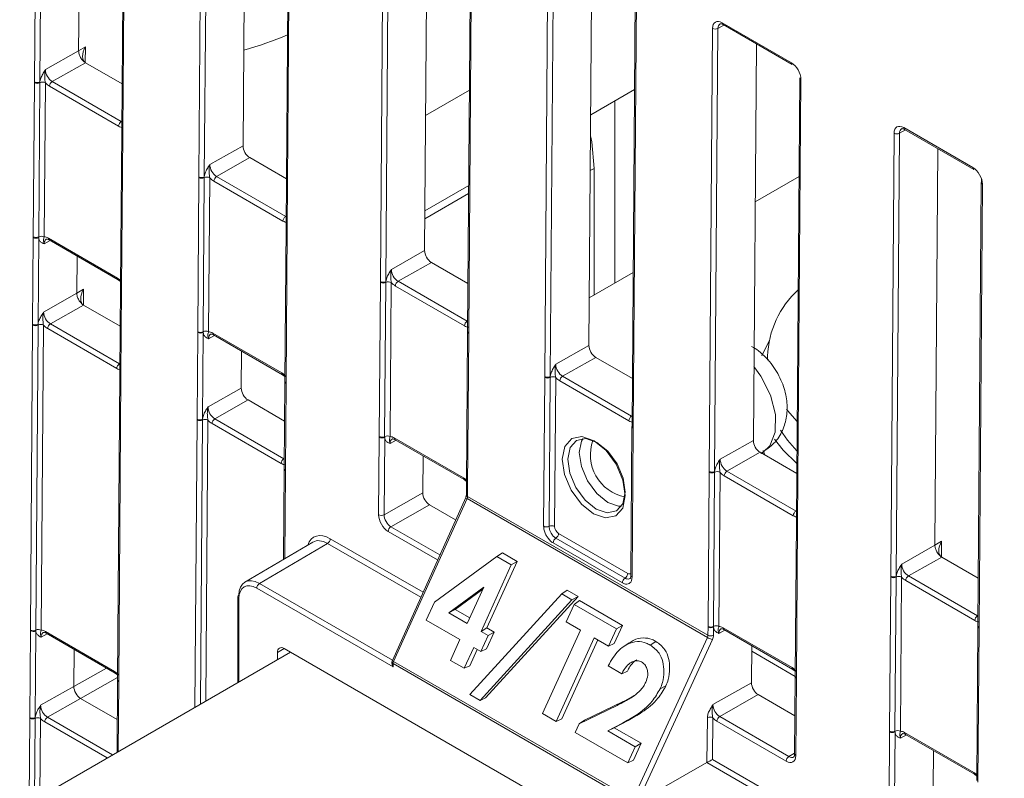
# Model space of a CAD drawing. Header units: millimetres. Extents: x 0 to 2100, y 0 to 1485.
# Tile 88 of 118: x 1351 to 1414, y 1077 to 1126. Entities that reach past the tile are written whole.
import ezdxf

# ---------------------------------------------------------------- set-up
doc = ezdxf.new("R2010")
doc.units = ezdxf.units.MM
doc.header["$LTSCALE"] = 5

msp = doc.modelspace()

# ---------------------------------------------------------------- linework, layer by layer
at = {"color": 7, "linetype": 'Continuous', "lineweight": 15}
for p, q in [((1351.67, 1121.807), (1351.885, 1150.388)), ((1352.237, 1150.386), (1352.022, 1121.804)), ((1354.52, 1123.812), (1354.712, 1149.391)), ((1357.512, 1147.2), (1357.297, 1118.618)), ((1357.585, 1147.098), (1357.37, 1118.516)), ((1362.277, 1115.684), (1362.492, 1144.265)), ((1362.844, 1144.263), (1362.629, 1115.681)), ((1365.319, 1143.268), (1365.126, 1117.689)), ((1368.119, 1141.077), (1367.904, 1112.495)), ((1368.192, 1140.975), (1367.977, 1112.393)), ((1373.988, 1108.923), (1374.204, 1137.504)), ((1374.556, 1137.502), (1374.34, 1108.92)), ((1377.03, 1136.507), (1376.838, 1110.928)), ((1379.83, 1134.316), (1379.615, 1105.734)), ((1379.903, 1134.214), (1379.688, 1105.632)), ((1384.595, 1102.8), (1384.81, 1131.381)), ((1385.162, 1131.379), (1384.947, 1102.797)), ((1387.637, 1130.384), (1387.444, 1104.805)), ((1390.437, 1128.193), (1390.222, 1099.611)), ((1390.51, 1128.091), (1390.295, 1099.509)), ((1395.202, 1096.677), (1395.417, 1125.258)), ((1395.769, 1125.256), (1395.554, 1096.674)), ((1396.041, 1125.619), (1400.503, 1123.042)), ((1396.093, 1125.502), (1400.555, 1122.926)), ((1352.378, 1122.597), (1354.52, 1123.812)), ((1354.52, 1123.812), (1354.954, 1124.067)), ((1398.243, 1124.261), (1398.051, 1098.682)), ((1354.958, 1123.045), (1352.816, 1121.83)), ((1354.958, 1123.045), (1357.32, 1121.681)), ((1401.043, 1122.07), (1400.828, 1093.488)), ((1401.117, 1121.968), (1400.902, 1093.386)), ((1351.595, 1111.817), (1351.67, 1121.758)), ((1351.67, 1121.758), (1351.67, 1121.807)), ((1352.021, 1121.754), (1351.946, 1111.814)), ((1352.022, 1121.804), (1352.021, 1121.754)), ((1352.372, 1121.751), (1352.297, 1111.811)), ((1357.096, 1118.953), (1352.64, 1121.525)), ((1352.816, 1121.83), (1357.273, 1119.257)), ((1379.732, 1121.282), (1376.903, 1119.649)), ((1390.385, 1121.307), (1387.556, 1119.674)), ((1389.109, 1108.836), (1389.109, 1120.571)), ((1407.752, 1118.858), (1412.215, 1116.282)), ((1407.804, 1118.742), (1412.267, 1116.165)), ((1357.297, 1118.569), (1357.222, 1108.629)), ((1357.37, 1118.467), (1357.295, 1108.527)), ((1357.297, 1118.618), (1357.297, 1118.569)), ((1357.37, 1118.516), (1357.37, 1118.467)), ((1406.913, 1089.916), (1407.128, 1118.497)), ((1407.48, 1118.495), (1407.265, 1089.913)), ((1362.985, 1116.474), (1365.126, 1117.689)), ((1409.762, 1091.921), (1409.955, 1117.5)), ((1365.564, 1116.922), (1363.423, 1115.707)), ((1365.564, 1116.922), (1367.927, 1115.558)), ((1387.783, 1108.07), (1387.783, 1116.232)), ((1362.202, 1105.694), (1362.277, 1115.635)), ((1362.277, 1115.635), (1362.277, 1115.684)), ((1362.628, 1115.631), (1362.553, 1105.691)), ((1362.629, 1115.681), (1362.628, 1115.631)), ((1362.979, 1115.628), (1362.904, 1105.688)), ((1363.423, 1115.707), (1367.88, 1113.134)), ((1398.167, 1114.065), (1400.996, 1115.698)), ((1367.703, 1112.83), (1363.246, 1115.402)), ((1379.686, 1115.131), (1376.857, 1113.498)), ((1412.755, 1115.309), (1412.54, 1086.727)), ((1412.828, 1115.207), (1412.613, 1086.625)), ((1379.682, 1114.617), (1376.853, 1112.984)), ((1367.903, 1112.446), (1367.829, 1102.506)), ((1367.977, 1112.344), (1367.902, 1102.404)), ((1367.904, 1112.495), (1367.903, 1112.446)), ((1367.977, 1112.393), (1367.977, 1112.344)), ((1351.553, 1106.174), (1351.595, 1111.768)), ((1351.595, 1111.768), (1351.595, 1111.817)), ((1351.947, 1111.766), (1351.905, 1106.171)), ((1351.946, 1111.814), (1351.947, 1111.766)), ((1352.566, 1111.727), (1357.022, 1109.154)), ((1352.618, 1111.611), (1357.074, 1109.038)), ((1354.402, 1108.179), (1354.42, 1110.57)), ((1374.696, 1109.714), (1376.838, 1110.928)), ((1377.276, 1110.161), (1375.134, 1108.946)), ((1377.276, 1110.161), (1379.638, 1108.797)), ((1387.468, 1107.888), (1390.296, 1109.521)), ((1357.074, 1109.038), (1357.224, 1108.922)), ((1357.222, 1108.58), (1357.18, 1102.985)), ((1357.222, 1108.629), (1357.222, 1108.58)), ((1357.295, 1108.527), (1357.295, 1108.478)), ((1373.913, 1098.934), (1373.988, 1108.874)), ((1373.988, 1108.874), (1373.988, 1108.923)), ((1374.339, 1108.87), (1374.264, 1098.93)), ((1374.34, 1108.92), (1374.339, 1108.87)), ((1374.69, 1108.867), (1374.615, 1098.927)), ((1379.414, 1106.069), (1374.958, 1108.641)), ((1375.134, 1108.946), (1379.591, 1106.373)), ((1352.261, 1106.964), (1354.402, 1108.179)), ((1354.402, 1108.179), (1354.836, 1108.434)), ((1357.295, 1108.478), (1357.253, 1102.883)), ((1354.84, 1107.411), (1352.699, 1106.197)), ((1354.84, 1107.411), (1357.203, 1106.048)), ((1351.404, 1086.447), (1351.552, 1106.124)), ((1351.552, 1106.124), (1351.553, 1106.174)), ((1351.903, 1106.121), (1351.755, 1086.444)), ((1351.905, 1106.171), (1351.903, 1106.121)), ((1352.254, 1106.118), (1352.106, 1086.441)), ((1352.699, 1106.197), (1357.155, 1103.624)), ((1356.979, 1103.32), (1352.522, 1105.892)), ((1362.159, 1100.051), (1362.201, 1105.645)), ((1362.201, 1105.645), (1362.202, 1105.694)), ((1362.553, 1105.643), (1362.511, 1100.048)), ((1362.553, 1105.691), (1362.553, 1105.643)), ((1363.173, 1105.604), (1367.629, 1103.031)), ((1363.224, 1105.488), (1367.681, 1102.915)), ((1379.615, 1105.685), (1379.54, 1095.745)), ((1379.688, 1105.583), (1379.613, 1095.643)), ((1379.615, 1105.734), (1379.615, 1105.685)), ((1379.688, 1105.632), (1379.688, 1105.583)), ((1385.303, 1103.59), (1387.444, 1104.805)), ((1398.597, 1104.138), (1399.061, 1105.1)), ((1365.027, 1104.447), (1365.009, 1102.056)), ((1398.964, 1104.122), (1398.964, 1103.853)), ((1387.882, 1104.038), (1385.741, 1102.823)), ((1387.882, 1104.038), (1390.245, 1102.674)), ((1357.179, 1102.936), (1357.031, 1083.259)), ((1357.252, 1102.834), (1357.104, 1083.157)), ((1357.179, 1102.985), (1357.179, 1102.936)), ((1357.253, 1102.883), (1357.252, 1102.834)), ((1367.681, 1102.915), (1367.831, 1102.799)), ((1384.595, 1102.751), (1384.595, 1102.8)), ((1384.947, 1102.797), (1384.946, 1102.747)), ((1385.741, 1102.823), (1390.198, 1100.25)), ((1367.828, 1102.457), (1367.786, 1096.862)), ((1367.829, 1102.506), (1367.828, 1102.457)), ((1367.901, 1102.355), (1367.859, 1096.76)), ((1367.902, 1102.404), (1367.901, 1102.355)), ((1384.522, 1093.142), (1384.595, 1102.751)), ((1384.946, 1102.747), (1384.873, 1093.139)), ((1385.297, 1102.744), (1385.224, 1093.136)), ((1390.021, 1099.946), (1385.564, 1102.518)), ((1362.867, 1100.841), (1365.009, 1102.056)), ((1365.447, 1101.288), (1363.305, 1100.074)), ((1365.447, 1101.288), (1367.809, 1099.925)), ((1362.159, 1100.001), (1362.159, 1100.051)), ((1362.511, 1100.048), (1362.51, 1099.998)), ((1367.585, 1097.196), (1363.129, 1099.769)), ((1363.305, 1100.074), (1367.762, 1097.501)), ((1390.221, 1099.562), (1390.149, 1089.954)), ((1390.295, 1099.46), (1390.222, 1089.852)), ((1390.295, 1099.509), (1390.295, 1099.46)), ((1373.875, 1093.884), (1373.913, 1098.884)), ((1373.913, 1098.884), (1373.913, 1098.934)), ((1374.265, 1098.882), (1374.227, 1093.881)), ((1374.264, 1098.93), (1374.265, 1098.882)), ((1374.884, 1098.843), (1379.34, 1096.27)), ((1374.936, 1098.727), (1379.392, 1096.154)), ((1395.91, 1097.467), (1398.051, 1098.682)), ((1398.489, 1097.915), (1396.348, 1096.7)), ((1398.489, 1097.915), (1400.851, 1096.551)), ((1398.546, 1097.834), (1398.67, 1097.922)), ((1398.775, 1097.804), (1398.677, 1098.025)), ((1376.738, 1097.686), (1376.72, 1095.295)), ((1367.786, 1096.813), (1367.742, 1091.012)), ((1367.786, 1096.862), (1367.786, 1096.813)), ((1367.859, 1096.76), (1367.859, 1096.711)), ((1395.126, 1086.687), (1395.201, 1096.628)), ((1395.201, 1096.628), (1395.202, 1096.677)), ((1395.552, 1096.624), (1395.477, 1086.684)), ((1395.554, 1096.674), (1395.552, 1096.624)), ((1395.903, 1096.621), (1395.828, 1086.681)), ((1396.348, 1096.7), (1400.804, 1094.127)), ((1379.392, 1096.154), (1379.542, 1096.038)), ((1400.627, 1093.823), (1396.171, 1096.395)), ((1374.227, 1093.881), (1376.72, 1095.295)), ((1379.54, 1095.696), (1379.536, 1095.169)), ((1379.54, 1095.745), (1379.54, 1095.696)), ((1379.613, 1095.594), (1379.609, 1095.067)), ((1379.613, 1095.643), (1379.613, 1095.594)), ((1377.158, 1094.527), (1374.665, 1093.113)), ((1379.493, 1094.998), (1374.759, 1084.488)), ((1379.577, 1094.931), (1374.843, 1084.421)), ((1377.158, 1094.527), (1378.843, 1093.555)), ((1395.089, 1085.976), (1379.577, 1094.931)), ((1379.609, 1095.067), (1395.122, 1086.112)), ((1400.828, 1093.439), (1400.753, 1083.499)), ((1400.901, 1093.337), (1400.826, 1083.397)), ((1400.828, 1093.488), (1400.828, 1093.439)), ((1400.902, 1093.386), (1400.901, 1093.337)), ((1385.487, 1092.675), (1389.95, 1090.099)), ((1369.633, 1092.123), (1365.245, 1089.545)), ((1370.577, 1092.034), (1366.187, 1089.455)), ((1389.598, 1089.492), (1385.136, 1092.068)), ((1385.311, 1092.372), (1389.774, 1089.795)), ((1409.762, 1091.921), (1410.197, 1092.177)), ((1381.498, 1091.193), (1381.856, 1091.433)), ((1381.856, 1091.433), (1382.819, 1090.877)), ((1407.621, 1090.707), (1409.762, 1091.921)), ((1377.47, 1088.249), (1381.498, 1091.193)), ((1382.819, 1090.877), (1380.866, 1086.587)), ((1381.498, 1091.193), (1382.433, 1090.654)), ((1382.433, 1090.654), (1382.819, 1090.877)), ((1410.201, 1091.154), (1408.059, 1089.939)), ((1410.201, 1091.154), (1412.563, 1089.79)), ((1382.433, 1090.654), (1380.48, 1086.363)), ((1406.838, 1079.927), (1406.913, 1089.867)), ((1406.913, 1089.867), (1406.913, 1089.916)), ((1407.264, 1089.863), (1407.189, 1079.923)), ((1407.265, 1089.913), (1407.264, 1089.863)), ((1407.615, 1089.86), (1407.54, 1079.92)), ((1412.339, 1087.062), (1407.882, 1089.634)), ((1408.059, 1089.939), (1412.516, 1087.366)), ((1374.81, 1084.069), (1366.011, 1089.149)), ((1380.661, 1089.22), (1378.397, 1087.565)), ((1380.603, 1089.093), (1378.803, 1087.777)), ((1379.593, 1086.875), (1380.661, 1089.22)), ((1385.688, 1088.774), (1386.044, 1089.015)), ((1386.044, 1089.015), (1386.744, 1088.611)), ((1364.788, 1088.588), (1364.787, 1083.058)), ((1376.945, 1087.096), (1377.47, 1088.249)), ((1379.764, 1082.282), (1385.688, 1088.774)), ((1386.347, 1088.394), (1380.423, 1081.901)), ((1386.744, 1088.611), (1380.776, 1082.071)), ((1385.688, 1088.774), (1386.347, 1088.394)), ((1386.347, 1088.394), (1386.744, 1088.611)), ((1386.483, 1088.103), (1386.832, 1088.348)), ((1386.832, 1088.348), (1389.602, 1086.749)), ((1378.397, 1087.565), (1378.803, 1087.777)), ((1378.397, 1087.565), (1379.593, 1086.875)), ((1378.803, 1087.777), (1379.754, 1087.228)), ((1385.974, 1086.983), (1386.483, 1088.103)), ((1386.483, 1088.103), (1389.217, 1086.525)), ((1379.122, 1085.84), (1376.945, 1087.096)), ((1386.897, 1086.45), (1385.974, 1086.983)), ((1351.362, 1080.803), (1351.404, 1086.398)), ((1351.404, 1086.398), (1351.404, 1086.447)), ((1351.756, 1086.395), (1351.714, 1080.801)), ((1351.755, 1086.444), (1351.756, 1086.395)), ((1352.375, 1086.357), (1356.832, 1083.784)), ((1380.48, 1086.363), (1380.866, 1086.587)), ((1380.48, 1086.363), (1380.941, 1086.097)), ((1381.327, 1086.32), (1380.829, 1085.227)), ((1380.866, 1086.587), (1381.327, 1086.32)), ((1380.941, 1086.097), (1381.327, 1086.32)), ((1384.446, 1081.067), (1386.897, 1086.45)), ((1389.217, 1086.525), (1388.707, 1085.406)), ((1389.602, 1086.749), (1389.066, 1085.571)), ((1389.217, 1086.525), (1389.602, 1086.749)), ((1395.122, 1086.112), (1395.126, 1086.638)), ((1395.126, 1086.638), (1395.126, 1086.687)), ((1395.478, 1086.636), (1395.474, 1086.109)), ((1395.477, 1086.684), (1395.478, 1086.636)), ((1396.097, 1086.597), (1400.554, 1084.024)), ((1396.149, 1086.481), (1400.605, 1083.908)), ((1412.539, 1086.678), (1412.465, 1076.738)), ((1412.613, 1086.576), (1412.538, 1076.636)), ((1412.54, 1086.727), (1412.539, 1086.678)), ((1412.613, 1086.625), (1412.613, 1086.576)), ((1352.427, 1086.24), (1356.883, 1083.668)), ((1378.509, 1084.494), (1379.122, 1085.84)), ((1380.941, 1086.097), (1380.47, 1085.061)), ((1387.783, 1085.939), (1385.332, 1080.555)), ((1388.008, 1085.809), (1385.691, 1080.72)), ((1388.707, 1085.406), (1387.783, 1085.939)), ((1390.273, 1075.513), (1395.089, 1085.976)), ((1395.408, 1085.838), (1390.592, 1075.375)), ((1391.396, 1085.48), (1391.763, 1085.714)), ((1368.19, 1085.022), (1326.353, 1060.871)), ((1354.211, 1082.809), (1354.229, 1085.2)), ((1397.26, 1068.24), (1367.789, 1085.254)), ((1380.008, 1085.328), (1379.395, 1083.982)), ((1380.233, 1085.198), (1379.755, 1084.147)), ((1380.47, 1085.061), (1380.008, 1085.328)), ((1380.47, 1085.061), (1380.829, 1085.227)), ((1388.707, 1085.406), (1389.066, 1085.571)), ((1390.045, 1085.631), (1389.689, 1085.395)), ((1397.951, 1085.44), (1397.933, 1083.049)), ((1400.753, 1083.458), (1397.949, 1085.077)), ((1367.347, 1084.998), (1367.347, 1084.536)), ((1374.737, 1084.385), (1374.737, 1084.316)), ((1374.843, 1084.421), (1390.273, 1075.513)), ((1379.395, 1083.982), (1378.509, 1084.494)), ((1374.81, 1084.283), (1374.81, 1084.069)), ((1390.24, 1075.376), (1374.81, 1084.283)), ((1379.395, 1083.982), (1379.755, 1084.147)), ((1389.567, 1083.634), (1388.681, 1084.145)), ((1389.567, 1083.634), (1389.926, 1083.8)), ((1400.605, 1083.908), (1400.755, 1083.792)), ((1356.883, 1083.668), (1357.033, 1083.551)), ((1357.031, 1083.21), (1356.996, 1078.56)), ((1357.031, 1083.259), (1357.031, 1083.209)), ((1357.104, 1083.157), (1357.104, 1083.107)), ((1400.753, 1083.45), (1400.715, 1078.449)), ((1400.753, 1083.499), (1400.753, 1083.45)), ((1400.826, 1083.348), (1400.788, 1078.347)), ((1400.826, 1083.397), (1400.826, 1083.348)), ((1352.07, 1081.594), (1354.211, 1082.809)), ((1392.038, 1082.66), (1392.411, 1082.855)), ((1395.44, 1081.635), (1397.933, 1083.049)), ((1354.649, 1082.041), (1352.508, 1080.826)), ((1357.012, 1080.677), (1354.649, 1082.041)), ((1380.423, 1081.901), (1379.764, 1082.282)), ((1380.423, 1081.901), (1380.776, 1082.071)), ((1398.371, 1082.281), (1395.879, 1080.867)), ((1398.371, 1082.281), (1400.734, 1080.918)), ((1386.809, 1080.402), (1389.263, 1081.586)), ((1387.15, 1080.632), (1389.615, 1081.82)), ((1389.263, 1081.586), (1389.615, 1081.82)), ((1351.361, 1080.754), (1351.362, 1080.803)), ((1351.714, 1080.801), (1351.712, 1080.751)), ((1385.332, 1080.555), (1384.446, 1081.067)), ((1385.332, 1080.555), (1385.691, 1080.72)), ((1386.809, 1080.402), (1387.15, 1080.632)), ((1389.969, 1080.623), (1389.075, 1080.148)), ((1389.612, 1080.446), (1389.969, 1080.623)), ((1395.06, 1077.9), (1395.082, 1080.791)), ((1395.434, 1080.788), (1395.414, 1078.103)), ((1400.164, 1077.987), (1395.702, 1080.563)), ((1395.879, 1080.867), (1400.341, 1078.291)), ((1386.556, 1079.848), (1386.809, 1080.402)), ((1389.612, 1080.446), (1388.661, 1079.941)), ((1388.661, 1079.941), (1389.075, 1080.148)), ((1388.661, 1079.941), (1390.421, 1078.925)), ((1389.075, 1080.148), (1390.806, 1079.148)), ((1406.838, 1079.877), (1406.838, 1079.927)), ((1407.189, 1079.923), (1407.19, 1079.875)), ((1389.949, 1077.889), (1386.556, 1079.848)), ((1406.795, 1074.283), (1406.838, 1079.877)), ((1407.19, 1079.875), (1407.147, 1074.28)), ((1407.809, 1079.836), (1412.265, 1077.263)), ((1407.86, 1079.72), (1412.317, 1077.147)), ((1390.421, 1078.925), (1389.949, 1077.889)), ((1390.806, 1079.148), (1390.309, 1078.055)), ((1390.421, 1078.925), (1390.806, 1079.148)), ((1409.645, 1076.288), (1409.663, 1078.679)), ((1389.949, 1077.889), (1390.309, 1078.055)), ((1395.414, 1078.103), (1403.86, 1073.227)), ((1390.593, 1075.366), (1395.06, 1077.9)), ((1403.683, 1072.923), (1395.06, 1077.9)), ((1412.317, 1077.147), (1412.467, 1077.031))]:
    msp.add_line(p, q, dxfattribs=at)
at = {"color": 8, "linetype": 'Continuous', "lineweight": 15}
for p, q in [((1396.154, 1125.467), (1395.769, 1125.256)), ((1354.954, 1124.067), (1354.946, 1123.051)), ((1357.273, 1119.257), (1357.302, 1119.274)), ((1407.866, 1118.706), (1407.48, 1118.495)), ((1387.783, 1116.232), (1387.529, 1116.085)), ((1412.777, 1115.249), (1412.775, 1115.536)), ((1367.88, 1113.134), (1367.909, 1113.151)), ((1352.68, 1111.575), (1352.294, 1111.364)), ((1354.836, 1108.434), (1354.829, 1107.418)), ((1379.591, 1106.373), (1379.62, 1106.39)), ((1363.286, 1105.452), (1362.9, 1105.241)), ((1357.155, 1103.624), (1357.184, 1103.641)), ((1390.198, 1100.25), (1390.227, 1100.267)), ((1362.019, 1081.46), (1362.159, 1100.001)), ((1362.51, 1099.998), (1362.372, 1081.664)), ((1362.861, 1099.995), (1362.725, 1081.867)), ((1374.998, 1098.691), (1374.612, 1098.48)), ((1398.573, 1097.866), (1398.669, 1097.922)), ((1367.762, 1097.501), (1367.791, 1097.518)), ((1367.859, 1096.711), (1367.816, 1091.056)), ((1400.804, 1094.127), (1400.833, 1094.144)), ((1377.677, 1090.968), (1374.489, 1092.809)), ((1374.665, 1093.113), (1377.823, 1091.291)), ((1376.593, 1088.561), (1370.577, 1092.034)), ((1370.754, 1092.339), (1376.739, 1088.884)), ((1410.197, 1092.177), (1410.189, 1091.161)), ((1366.187, 1089.455), (1374.766, 1084.503)), ((1364.861, 1088.486), (1364.861, 1083.101)), ((1412.516, 1087.366), (1412.545, 1087.383)), ((1396.211, 1086.445), (1395.825, 1086.234)), ((1352.489, 1086.205), (1352.103, 1085.994)), ((1367.785, 1085.256), (1367.347, 1084.998)), ((1354.211, 1082.809), (1356.31, 1083.999)), ((1357.032, 1083.392), (1354.649, 1082.041)), ((1357.104, 1083.107), (1357.07, 1078.603)), ((1351.32, 1075.284), (1351.361, 1080.754)), ((1351.712, 1080.751), (1351.673, 1075.487)), ((1352.063, 1080.748), (1352.025, 1075.691)), ((1352.508, 1080.826), (1356.714, 1078.398)), ((1356.362, 1078.195), (1352.331, 1080.522)), ((1407.922, 1079.684), (1407.537, 1079.473)), ((1400.341, 1078.291), (1400.716, 1078.511))]:
    msp.add_line(p, q, dxfattribs=at)
at = {"color": 7, "linetype": 'Continuous', "lineweight": 15, "flags": 128}
for points in [[(1387.783, 1116.232), (1387.63, 1117.936), (1387.546, 1118.32)], [(1400.188, 1100.707), (1400.263, 1100.609), (1400.877, 1099.906)], [(1399.807, 1099.351), (1400.263, 1098.69), (1400.862, 1098.002)], [(1387.738, 1093.95), (1386.962, 1094.578), (1386.307, 1095.469), (1385.872, 1096.488), (1385.724, 1097.479), (1385.885, 1098.291), (1386.332, 1098.801), (1386.994, 1098.931), (1387.773, 1098.662), (1388.549, 1098.034), (1389.204, 1097.143), (1389.639, 1096.124), (1389.787, 1095.133), (1389.625, 1094.321), (1389.179, 1093.811), (1388.516, 1093.681), (1387.738, 1093.95)], [(1387.947, 1098.556), (1387.236, 1098.802), (1386.631, 1098.684), (1386.223, 1098.218), (1386.076, 1097.476), (1386.211, 1096.572), (1386.608, 1095.642), (1387.206, 1094.828), (1387.915, 1094.255), (1388.625, 1094.009), (1389.231, 1094.128), (1389.638, 1094.593), (1389.785, 1095.335), (1389.65, 1096.239), (1389.254, 1097.169), (1388.655, 1097.983), (1387.947, 1098.556)], [(1400.856, 1097.2), (1399.98, 1098.058), (1399.412, 1098.764)]]:
    msp.add_lwpolyline(points, dxfattribs=at)
at = {"color": 8, "linetype": 'Continuous', "lineweight": 15, "flags": 128}
for points in [[(1398.674, 1097.923), (1399.123, 1098.339), (1399.465, 1099.211), (1399.474, 1100.345), (1399.148, 1101.603), (1398.526, 1102.834), (1398.087, 1103.442)], [(1388.653, 1094.681), (1387.947, 1095.252), (1387.351, 1096.063), (1386.955, 1096.99), (1386.821, 1097.891), (1386.968, 1098.63), (1387.067, 1098.807)], [(1389.549, 1094.432), (1389.361, 1094.436), (1388.653, 1094.681)]]:
    msp.add_lwpolyline(points, dxfattribs=at)
at = {"color": 7, "linetype": 'Continuous', "lineweight": 15}
for centre, radius, start, end in [((1395.595, 1125.602), 0.388, 242.571, 296.56425), ((1359.967, 1143.538), 20.35, 284.8222, 293.23994), ((1400.627, 1123.028), 0.124, 173.24925, 234.77037), ((1401.166, 1122.08), 0.123, 184.84532, 246.42365), ((1351.849, 1122.151), 0.388, 242.571, 296.56425), ((1351.849, 1122.102), 0.388, 242.58674, 296.35936), ((1352.193, 1121.407), 0.388, 62.58674, 116.35936), ((1353.024, 1121.506), 0.385, 122.62937, 177.08194), ((1357.48, 1118.933), 0.385, 122.62937, 177.08194), ((1407.307, 1118.842), 0.388, 242.571, 296.56425), ((1412.338, 1116.267), 0.124, 173.24925, 234.77037), ((1362.456, 1116.028), 0.388, 242.571, 296.56425), ((1362.455, 1115.979), 0.388, 242.58674, 296.35936), ((1362.8, 1115.284), 0.388, 62.58674, 116.35936), ((1363.63, 1115.383), 0.385, 122.62937, 177.08194), ((1412.877, 1115.319), 0.123, 184.84532, 246.42365), ((1368.087, 1112.81), 0.385, 122.62937, 177.08194), ((1351.774, 1112.162), 0.388, 242.58674, 296.35936), ((1351.773, 1112.112), 0.388, 242.571, 296.56425), ((1352.118, 1111.467), 0.388, 62.58674, 116.35936), ((1374.167, 1109.267), 0.388, 242.571, 296.56425), ((1374.167, 1109.218), 0.388, 242.58674, 296.35936), ((1374.511, 1108.523), 0.388, 62.58674, 116.35936), ((1375.342, 1108.622), 0.385, 122.62937, 177.08194), ((1405.143, 1103.864), 6.185, 132.80589, 177.61588), ((1351.731, 1106.469), 0.388, 242.58674, 296.35936), ((1351.731, 1106.518), 0.388, 242.571, 296.56425), ((1352.076, 1105.773), 0.388, 62.58674, 116.35936), ((1352.906, 1105.873), 0.385, 122.62937, 177.08194), ((1379.798, 1106.049), 0.385, 122.62937, 177.08194), ((1362.38, 1105.989), 0.388, 242.571, 296.56425), ((1362.38, 1106.039), 0.388, 242.58674, 296.35936), ((1362.725, 1105.343), 0.388, 62.58674, 116.35936), ((1357.363, 1103.3), 0.385, 122.62937, 177.08194), ((1384.774, 1103.144), 0.388, 242.571, 296.56425), ((1385.118, 1102.4), 0.388, 62.58674, 116.35936), ((1385.948, 1102.499), 0.385, 122.62937, 177.08194), ((1384.773, 1103.095), 0.388, 242.58674, 296.35936), ((1390.405, 1099.926), 0.385, 122.62937, 177.08194), ((1362.338, 1100.395), 0.388, 242.571, 296.56425), ((1362.338, 1100.346), 0.388, 242.58674, 296.35936), ((1362.682, 1099.65), 0.388, 62.58674, 116.35936), ((1363.513, 1099.75), 0.385, 122.62937, 177.08194), ((1374.092, 1099.278), 0.388, 242.58674, 296.35936), ((1374.092, 1099.229), 0.388, 242.571, 296.56425), ((1374.437, 1098.583), 0.388, 62.58674, 116.35936), ((1390.293, 1097.746), 2.754, 160.19326, 258.93144), ((1367.969, 1097.177), 0.385, 122.62937, 177.08194), ((1395.38, 1096.972), 0.388, 242.58674, 296.35936), ((1395.38, 1097.021), 0.388, 242.571, 296.56425), ((1395.725, 1096.277), 0.388, 62.58674, 116.35936), ((1396.555, 1096.376), 0.385, 122.62937, 177.08194), ((1401.012, 1093.803), 0.385, 122.62937, 177.08194), ((1374.054, 1094.228), 0.388, 242.571, 296.56425), ((1374.873, 1092.789), 0.385, 122.62937, 177.08194), ((1384.701, 1093.487), 0.388, 242.58674, 296.35936), ((1385.046, 1092.791), 0.388, 62.58674, 116.35936), ((1385.103, 1092.695), 0.385, 302.83642, 357.06574), ((1370.37, 1092.358), 0.385, 302.62937, 357.08194), ((1385.52, 1092.048), 0.385, 122.83642, 177.06574), ((1389.565, 1090.119), 0.385, 302.83642, 357.06574), ((1366.394, 1089.132), 0.384, 122.60548, 177.39452), ((1389.983, 1089.472), 0.385, 122.83642, 177.06574), ((1407.092, 1090.26), 0.388, 242.571, 296.56425), ((1407.091, 1090.211), 0.388, 242.58674, 296.35936), ((1407.436, 1089.516), 0.388, 62.58674, 116.35936), ((1408.267, 1089.615), 0.385, 122.62937, 177.08194), ((1364.912, 1088.576), 0.125, 114.88108, 174.46915), ((1412.723, 1087.042), 0.385, 122.62937, 177.08194), ((1351.583, 1086.792), 0.388, 242.58674, 296.35936), ((1351.583, 1086.742), 0.388, 242.571, 296.56425), ((1351.928, 1086.096), 0.388, 62.58674, 116.35936), ((1395.305, 1087.032), 0.388, 242.58674, 296.35936), ((1395.305, 1086.982), 0.388, 242.571, 296.56425), ((1395.65, 1086.336), 0.388, 62.58674, 116.35936), ((1395.822, 1087.23), 1.452, 239.68039, 253.43594), ((1395.301, 1086.456), 0.388, 242.571, 296.56425), ((1374.987, 1084.385), 0.25, 155.75389, 179.99622), ((1375.149, 1084.275), 0.34, 154.54474, 178.57629), ((1351.54, 1081.099), 0.388, 242.58674, 296.35936), ((1351.54, 1081.147), 0.388, 242.571, 296.56425), ((1351.885, 1080.403), 0.388, 62.58674, 116.35936), ((1352.715, 1080.502), 0.385, 122.62937, 177.08194), ((1395.255, 1080.444), 0.388, 62.571, 116.56425), ((1396.086, 1080.543), 0.385, 122.62937, 177.08194), ((1407.017, 1080.271), 0.388, 242.58674, 296.35936), ((1407.361, 1079.576), 0.388, 62.58674, 116.35936), ((1407.016, 1080.222), 0.388, 242.571, 296.56425), ((1400.549, 1077.967), 0.385, 122.62937, 177.08194)]:
    msp.add_arc(centre, radius, start, end, dxfattribs=at)
at = {"color": 8, "linetype": 'Continuous', "lineweight": 15}
for centre, radius, start, end in [((1396.164, 1125.604), 0.124, 173.24925, 234.77037), ((1407.876, 1118.843), 0.124, 173.24925, 234.77037), ((1357.419, 1118.629), 0.123, 184.84532, 246.42365), ((1357.419, 1118.58), 0.123, 184.86648, 246.4025), ((1368.026, 1112.457), 0.123, 184.86648, 246.4025), ((1368.026, 1112.506), 0.123, 184.84532, 246.42365), ((1352.686, 1111.711), 0.121, 172.28264, 235.73698), ((1357.142, 1109.138), 0.121, 172.27254, 235.83653), ((1357.344, 1108.64), 0.123, 184.86648, 246.4025), ((1357.344, 1108.59), 0.123, 184.90268, 246.41826), ((1363.292, 1105.588), 0.121, 172.28264, 235.73698), ((1379.734, 1105.743), 0.119, 183.86183, 247.40714), ((1379.734, 1105.693), 0.119, 183.88577, 247.38321), ((1357.302, 1102.946), 0.123, 184.86648, 246.4025), ((1357.302, 1102.996), 0.123, 184.84532, 246.42365), ((1367.749, 1103.015), 0.121, 172.27254, 235.83653), ((1367.951, 1102.467), 0.123, 184.90268, 246.41826), ((1367.951, 1102.516), 0.123, 184.86648, 246.4025), ((1390.344, 1099.622), 0.123, 184.84532, 246.42365), ((1390.344, 1099.573), 0.123, 184.86648, 246.4025), ((1375.008, 1098.829), 0.124, 173.24925, 234.77037), ((1367.908, 1096.873), 0.123, 184.84532, 246.42365), ((1367.908, 1096.823), 0.123, 184.86648, 246.4025), ((1379.464, 1096.256), 0.125, 173.2757, 234.48468), ((1379.655, 1095.177), 0.119, 183.86183, 247.40714), ((1379.659, 1095.753), 0.119, 183.88577, 247.38321), ((1379.659, 1095.704), 0.119, 183.8815, 247.40511), ((1379.636, 1095.092), 0.171, 213.04746, 249.65043), ((1400.951, 1093.499), 0.123, 184.84532, 246.42365), ((1400.95, 1093.45), 0.123, 184.86648, 246.4025), ((1390.272, 1089.964), 0.123, 184.86648, 246.4025), ((1364.911, 1088.599), 0.123, 185.03939, 246.26321), ((1352.499, 1086.342), 0.124, 173.24925, 234.77037), ((1396.221, 1086.582), 0.124, 173.24925, 234.77037), ((1412.662, 1086.689), 0.123, 184.86648, 246.4025), ((1412.662, 1086.738), 0.123, 184.84532, 246.42365), ((1374.86, 1084.396), 0.123, 185.04353, 246.26784), ((1374.902, 1084.581), 0.171, 213.04746, 249.65043), ((1356.955, 1083.769), 0.125, 173.2757, 234.48468), ((1400.677, 1084.01), 0.125, 173.2757, 234.48468), ((1357.153, 1083.269), 0.123, 184.86648, 246.4025), ((1357.153, 1083.22), 0.123, 184.90268, 246.41826), ((1400.876, 1083.509), 0.123, 184.86648, 246.4025), ((1400.875, 1083.46), 0.123, 184.90268, 246.41826), ((1407.929, 1079.82), 0.121, 172.28264, 235.73698), ((1400.838, 1078.459), 0.123, 184.84532, 246.42365), ((1412.385, 1077.247), 0.121, 172.27254, 235.83653)]:
    msp.add_arc(centre, radius, start, end, dxfattribs=at)
at = {"color": 7, "linetype": 'Continuous', "lineweight": 15}
for centre, major_axis, ratio, start_param, end_param in [((1396.035, 1124.901), (-0.432, 0.761), 0.582353, 5.502308, 7.073028), ((1355.4, 1123.815), (0.444, 0.769), 0.577335, 1.575127, 3.137194), ((1352.822, 1122.343), (-0.308, 0.544), 0.58649, 0.789937, 2.360657), ((1400.498, 1122.325), (-0.432, 0.761), 0.582442, 3.931513, 5.502233), ((1352.645, 1122.243), (-0.432, 0.761), 0.582442, 1.912279, 2.360641), ((1357.101, 1119.67), (-0.432, 0.761), 0.582353, 2.360715, 2.809077), ((1407.747, 1118.14), (-0.432, 0.761), 0.582353, 5.502308, 7.073028), ((1365.568, 1117.434), (-0.308, 0.544), 0.582442, 0.78992, 2.360641), ((1363.428, 1116.22), (-0.308, 0.544), 0.58649, 0.789937, 2.360657), ((1412.209, 1115.564), (-0.432, 0.761), 0.582442, 3.931513, 5.502233), ((1363.252, 1116.12), (-0.432, 0.761), 0.582442, 1.912279, 2.360641), ((1367.708, 1113.547), (-0.432, 0.761), 0.582353, 2.360715, 2.809077), ((1352.561, 1111.009), (-0.432, 0.761), 0.582353, 5.502308, 5.950669), ((1377.28, 1110.673), (-0.308, 0.544), 0.582442, 0.78992, 2.360641), ((1357.017, 1108.437), (-0.432, 0.761), 0.582442, 5.053872, 5.502233), ((1375.14, 1109.459), (-0.308, 0.544), 0.58649, 0.789937, 2.360657), ((1374.963, 1109.359), (-0.432, 0.761), 0.582442, 1.912279, 2.360641), ((1355.282, 1108.181), (0.444, 0.769), 0.577335, 1.575127, 3.137194), ((1352.704, 1106.71), (-0.308, 0.544), 0.58649, 0.789937, 2.360657), ((1352.527, 1106.61), (-0.432, 0.761), 0.582442, 1.912279, 2.360641), ((1379.42, 1106.786), (-0.432, 0.761), 0.582353, 2.360715, 2.809077), ((1363.167, 1104.886), (-0.432, 0.761), 0.582353, 5.502308, 5.950669), ((1387.886, 1104.55), (-0.308, 0.544), 0.582442, 0.78992, 2.360641), ((1385.747, 1103.336), (-0.308, 0.544), 0.58649, 0.789937, 2.360657), ((1356.984, 1104.037), (-0.432, 0.761), 0.582353, 2.360715, 2.809077), ((1367.624, 1102.314), (-0.432, 0.761), 0.582442, 5.053872, 5.502233), ((1385.57, 1103.236), (-0.432, 0.761), 0.582442, 1.912279, 2.360641), ((1365.451, 1101.801), (-0.308, 0.544), 0.582442, 0.78992, 2.360641), ((1363.311, 1100.587), (-0.308, 0.544), 0.58649, 0.789937, 2.360657), ((1363.134, 1100.487), (-0.432, 0.761), 0.582442, 1.912279, 2.360641), ((1390.026, 1100.663), (-0.432, 0.761), 0.582353, 2.360715, 2.809077), ((1374.879, 1098.126), (-0.432, 0.761), 0.582353, 5.502308, 5.950669), ((1398.493, 1098.427), (-0.308, 0.544), 0.582442, 0.78992, 2.360641), ((1367.59, 1097.914), (-0.432, 0.761), 0.582353, 2.360715, 2.809077), ((1396.353, 1097.213), (-0.308, 0.544), 0.58649, 0.789937, 2.360657), ((1396.176, 1097.113), (-0.432, 0.761), 0.582442, 1.912279, 2.360641), ((1379.335, 1095.553), (-0.432, 0.761), 0.582442, 5.053872, 5.502233), ((1377.162, 1095.04), (-0.308, 0.544), 0.582442, 0.78992, 2.360641), ((1379.435, 1094.965), (0.122, 0.218), 0.567133, 4.869764, 5.480629), ((1374.494, 1093.526), (-0.432, 0.761), 0.582442, 0.78992, 2.360641), ((1374.671, 1093.627), (-0.308, 0.544), 0.58649, 0.789937, 2.360657), ((1400.633, 1094.54), (-0.432, 0.761), 0.582353, 2.360715, 2.809077), ((1370.741, 1090.596), (-1.048, 1.849), 0.582353, 5.502308, 6.778889), ((1385.489, 1092.983), (-0.185, 0.326), 0.582442, 0.78992, 2.360641), ((1370.564, 1090.496), (-0.922, 1.633), 0.582334, 5.503486, 6.293204), ((1410.642, 1091.924), (0.444, 0.769), 0.577335, 1.575127, 3.137194), ((1408.065, 1090.452), (-0.308, 0.544), 0.58649, 0.789937, 2.360657), ((1366.187, 1087.924), (-0.939, 1.623), 0.578053, 5.497257, 7.067901), ((1366.011, 1087.822), (-0.812, 1.407), 0.577382, 5.49783, 7.068474), ((1407.888, 1090.352), (-0.432, 0.761), 0.582442, 1.912279, 2.360641), ((1412.344, 1087.779), (-0.432, 0.761), 0.582353, 2.360715, 2.809077), ((1352.37, 1085.639), (-0.432, 0.761), 0.582353, 5.502308, 5.950669), ((1396.092, 1085.879), (-0.432, 0.761), 0.582353, 5.502308, 5.950669), ((1394.942, 1086.013), (0.128, 0.215), 0.587457, 4.887074, 5.497939), ((1395.118, 1085.91), (0.253, 0.431), 0.582442, 4.882516, 5.493381), ((1367.789, 1084.743), (-0.312, 0.541), 0.577382, 5.49783, 7.068627), ((1356.826, 1083.066), (-0.432, 0.761), 0.582442, 5.053872, 5.502233), ((1374.987, 1084.171), (-0.177, 0.306), 0.577357, 0.785338, 1.570775), ((1400.548, 1083.307), (-0.432, 0.761), 0.582442, 5.053872, 5.502233), ((1354.653, 1082.554), (-0.308, 0.544), 0.582442, 0.78992, 2.360641), ((1398.375, 1082.794), (-0.308, 0.544), 0.582442, 0.78992, 2.360641), ((1352.513, 1081.34), (-0.308, 0.544), 0.58649, 0.789937, 2.360657), ((1395.884, 1081.381), (-0.308, 0.544), 0.58649, 0.789937, 2.360657), ((1352.337, 1081.239), (-0.432, 0.761), 0.582442, 1.912279, 2.360641), ((1395.707, 1081.28), (-0.432, 0.761), 0.582442, 1.912279, 2.360641), ((1407.803, 1079.119), (-0.432, 0.761), 0.582353, 5.502308, 5.950669), ((1395.237, 1078.002), (0.251, 0.144), 0.003849, 3.929151, 5.491221), ((1400.17, 1078.704), (-0.432, 0.761), 0.582353, 2.360715, 3.931436), ((1412.26, 1076.546), (-0.432, 0.761), 0.582442, 5.053872, 5.502233)]:
    msp.add_ellipse(centre, major_axis=major_axis, ratio=ratio, start_param=start_param, end_param=end_param, dxfattribs=at)
at = {"color": 8, "linetype": 'Continuous', "lineweight": 15}
for centre, major_axis, ratio, start_param, end_param in [((1396.212, 1125.001), (-0.312, 0.542), 0.582321, 6.270975, 7.069493), ((1407.924, 1118.24), (-0.312, 0.542), 0.582321, 6.270975, 7.069493), ((1352.737, 1111.11), (-0.312, 0.542), 0.582321, 6.272393, 7.069493), ((1363.344, 1104.987), (-0.312, 0.542), 0.582321, 6.272393, 7.069493), ((1375.055, 1098.226), (-0.312, 0.542), 0.582321, 6.272393, 7.069493), ((1389.952, 1090.407), (-0.185, 0.326), 0.582353, 2.360715, 3.212762), ((1352.546, 1085.739), (-0.312, 0.542), 0.582321, 6.272393, 7.069493), ((1396.269, 1085.98), (-0.312, 0.542), 0.582321, 6.272393, 7.069493), ((1407.98, 1079.219), (-0.312, 0.542), 0.582321, 6.272393, 7.069493), ((1400.346, 1078.804), (-0.305, 0.546), 0.582285, 2.36425, 3.154505)]:
    msp.add_ellipse(centre, major_axis=major_axis, ratio=ratio, start_param=start_param, end_param=end_param, dxfattribs=at)
at = {"color": 7, "linetype": 'Continuous', "lineweight": 15}
for points, knots in [([(1470.635, 1104.605), (1470.055, 1105.034), (1465.434, 1108.443), (1456.751, 1114.667), (1443.209, 1123.903), (1428.426, 1133.434), (1417.7, 1139.739), (1412.415, 1142.845)], [0, 0, 0, 0, 0.030121, 0.239728, 0.449335, 0.728679, 1, 1, 1, 1]), ([(1395.906, 1125.543), (1395.909, 1125.546), (1395.92, 1125.554), (1395.975, 1125.559), (1396.057, 1125.519), (1396.093, 1125.502)], [0, 0, 0, 0, 0.220935, 0.6633, 1, 1, 1, 1]), ([(1354.954, 1123.047), (1354.898, 1123.088), (1354.785, 1123.17), (1354.641, 1123.372), (1354.539, 1123.6), (1354.526, 1123.742), (1354.52, 1123.812)], [0, 0, 0, 0, 0.245899, 0.497266, 0.748633, 1, 1, 1, 1]), ([(1352.022, 1121.804), (1352.031, 1121.862), (1352.055, 1122.009), (1352.164, 1122.253), (1352.284, 1122.453), (1352.357, 1122.565), (1352.377, 1122.596), (1352.378, 1122.597)], [0, 0, 0, 0, 0.217183, 0.553026, 0.876986, 0.994449, 1, 1, 1, 1]), ([(1352.372, 1121.751), (1352.363, 1121.807), (1352.339, 1121.944), (1352.33, 1122.193), (1352.34, 1122.422), (1352.368, 1122.557), (1352.378, 1122.596), (1352.378, 1122.597)], [0, 0, 0, 0, 0.200769, 0.498761, 0.853829, 0.993399, 1, 1, 1, 1]), ([(1407.617, 1118.782), (1407.621, 1118.785), (1407.631, 1118.793), (1407.686, 1118.798), (1407.768, 1118.758), (1407.804, 1118.742)], [0, 0, 0, 0, 0.220935, 0.6633, 1, 1, 1, 1]), ([(1362.629, 1115.681), (1362.638, 1115.739), (1362.661, 1115.886), (1362.77, 1116.13), (1362.891, 1116.33), (1362.964, 1116.442), (1362.984, 1116.473), (1362.985, 1116.474)], [0, 0, 0, 0, 0.217183, 0.553026, 0.876986, 0.994449, 1, 1, 1, 1]), ([(1362.979, 1115.628), (1362.969, 1115.684), (1362.946, 1115.821), (1362.937, 1116.07), (1362.946, 1116.299), (1362.974, 1116.434), (1362.984, 1116.473), (1362.985, 1116.474)], [0, 0, 0, 0, 0.200769, 0.498761, 0.853829, 0.993399, 1, 1, 1, 1]), ([(1352.294, 1111.364), (1352.293, 1111.364), (1352.273, 1111.373), (1352.201, 1111.405), (1352.083, 1111.471), (1351.976, 1111.595), (1351.955, 1111.718), (1351.947, 1111.766)], [0, 0, 0, 0, 0.005551, 0.123014, 0.446974, 0.782817, 1, 1, 1, 1]), ([(1352.297, 1111.811), (1352.287, 1111.777), (1352.262, 1111.692), (1352.25, 1111.599), (1352.257, 1111.482), (1352.284, 1111.393), (1352.293, 1111.365), (1352.294, 1111.364)], [0, 0, 0, 0, 0.200769, 0.498761, 0.853829, 0.993399, 1, 1, 1, 1]), ([(1352.43, 1111.651), (1352.434, 1111.654), (1352.444, 1111.663), (1352.496, 1111.668), (1352.581, 1111.628), (1352.618, 1111.611)], [0, 0, 0, 0, 0.202416, 0.650348, 1, 1, 1, 1]), ([(1374.34, 1108.92), (1374.35, 1108.978), (1374.373, 1109.125), (1374.482, 1109.369), (1374.603, 1109.569), (1374.675, 1109.681), (1374.695, 1109.712), (1374.696, 1109.714)], [0, 0, 0, 0, 0.217183, 0.553026, 0.876986, 0.994449, 1, 1, 1, 1]), ([(1374.696, 1109.714), (1374.696, 1109.712), (1374.686, 1109.673), (1374.658, 1109.538), (1374.648, 1109.309), (1374.657, 1109.06), (1374.681, 1108.923), (1374.69, 1108.867)], [0, 0, 0, 0, 0.006601, 0.146171, 0.501239, 0.799231, 1, 1, 1, 1]), ([(1354.836, 1107.414), (1354.78, 1107.454), (1354.667, 1107.537), (1354.523, 1107.739), (1354.422, 1107.967), (1354.409, 1108.108), (1354.402, 1108.179)], [0, 0, 0, 0, 0.245899, 0.497266, 0.748633, 1, 1, 1, 1]), ([(1351.905, 1106.171), (1351.914, 1106.229), (1351.937, 1106.376), (1352.046, 1106.62), (1352.167, 1106.819), (1352.24, 1106.932), (1352.26, 1106.963), (1352.261, 1106.964)], [0, 0, 0, 0, 0.217183, 0.553026, 0.876986, 0.994449, 1, 1, 1, 1]), ([(1352.261, 1106.964), (1352.26, 1106.962), (1352.25, 1106.924), (1352.222, 1106.788), (1352.212, 1106.56), (1352.222, 1106.311), (1352.245, 1106.173), (1352.254, 1106.118)], [0, 0, 0, 0, 0.006601, 0.146171, 0.501239, 0.799231, 1, 1, 1, 1]), ([(1362.9, 1105.241), (1362.9, 1105.241), (1362.88, 1105.25), (1362.808, 1105.282), (1362.689, 1105.348), (1362.583, 1105.472), (1362.562, 1105.595), (1362.553, 1105.643)], [0, 0, 0, 0, 0.005551, 0.123014, 0.446974, 0.782817, 1, 1, 1, 1]), ([(1362.904, 1105.688), (1362.894, 1105.654), (1362.869, 1105.569), (1362.857, 1105.476), (1362.864, 1105.359), (1362.89, 1105.27), (1362.9, 1105.242), (1362.9, 1105.241)], [0, 0, 0, 0, 0.200769, 0.498761, 0.853829, 0.993399, 1, 1, 1, 1]), ([(1363.037, 1105.528), (1363.04, 1105.531), (1363.051, 1105.54), (1363.103, 1105.545), (1363.187, 1105.505), (1363.224, 1105.488)], [0, 0, 0, 0, 0.202416, 0.650348, 1, 1, 1, 1]), ([(1398.671, 1097.932), (1398.957, 1098.135), (1399.512, 1098.53), (1400.014, 1099.413), (1400.251, 1100.364), (1400.226, 1101.391), (1399.927, 1102.481), (1399.316, 1103.574), (1398.599, 1104.332), (1398.087, 1104.656), (1397.941, 1104.749)], [0, 0, 0, 0, 0.128277, 0.249598, 0.367381, 0.490813, 0.626977, 0.775399, 0.935919, 1, 1, 1, 1]), ([(1384.947, 1102.797), (1384.956, 1102.855), (1384.979, 1103.002), (1385.088, 1103.246), (1385.209, 1103.446), (1385.282, 1103.558), (1385.302, 1103.589), (1385.303, 1103.59)], [0, 0, 0, 0, 0.217183, 0.553026, 0.876986, 0.994449, 1, 1, 1, 1]), ([(1385.303, 1103.59), (1385.303, 1103.589), (1385.292, 1103.55), (1385.264, 1103.415), (1385.255, 1103.186), (1385.264, 1102.937), (1385.287, 1102.8), (1385.297, 1102.744)], [0, 0, 0, 0, 0.006601, 0.146171, 0.501239, 0.799231, 1, 1, 1, 1]), ([(1362.511, 1100.048), (1362.52, 1100.106), (1362.544, 1100.253), (1362.653, 1100.497), (1362.773, 1100.696), (1362.846, 1100.809), (1362.866, 1100.84), (1362.867, 1100.841)], [0, 0, 0, 0, 0.217183, 0.553026, 0.876986, 0.994449, 1, 1, 1, 1]), ([(1362.867, 1100.841), (1362.867, 1100.839), (1362.857, 1100.801), (1362.829, 1100.665), (1362.819, 1100.437), (1362.828, 1100.188), (1362.852, 1100.05), (1362.861, 1099.995)], [0, 0, 0, 0, 0.006601, 0.146171, 0.501239, 0.799231, 1, 1, 1, 1]), ([(1390.222, 1099.611), (1390.222, 1099.599), (1390.222, 1099.583), (1390.221, 1099.567), (1390.221, 1099.562)], [0, 0, 0, 0, 0.73522, 1, 1, 1, 1]), ([(1374.612, 1098.48), (1374.611, 1098.481), (1374.591, 1098.489), (1374.519, 1098.521), (1374.401, 1098.587), (1374.294, 1098.711), (1374.273, 1098.834), (1374.265, 1098.882)], [0, 0, 0, 0, 0.005551, 0.123014, 0.446974, 0.782817, 1, 1, 1, 1]), ([(1374.612, 1098.48), (1374.611, 1098.481), (1374.602, 1098.509), (1374.575, 1098.598), (1374.568, 1098.715), (1374.58, 1098.808), (1374.605, 1098.893), (1374.615, 1098.927)], [0, 0, 0, 0, 0.006601, 0.146171, 0.501239, 0.799231, 1, 1, 1, 1]), ([(1374.749, 1098.767), (1374.752, 1098.77), (1374.763, 1098.779), (1374.814, 1098.784), (1374.899, 1098.744), (1374.936, 1098.727)], [0, 0, 0, 0, 0.2024162, 0.6503478, 1, 1, 1, 1]), ([(1395.554, 1096.674), (1395.563, 1096.732), (1395.586, 1096.879), (1395.695, 1097.123), (1395.816, 1097.323), (1395.889, 1097.435), (1395.909, 1097.466), (1395.91, 1097.467)], [0, 0, 0, 0, 0.217183, 0.553026, 0.876986, 0.994449, 1, 1, 1, 1]), ([(1395.91, 1097.467), (1395.909, 1097.466), (1395.899, 1097.427), (1395.871, 1097.292), (1395.861, 1097.063), (1395.87, 1096.814), (1395.894, 1096.677), (1395.903, 1096.621)], [0, 0, 0, 0, 0.006601, 0.146171, 0.501239, 0.799231, 1, 1, 1, 1]), ([(1379.536, 1095.169), (1379.535, 1095.158), (1379.534, 1095.129), (1379.521, 1095.069), (1379.502, 1095.021), (1379.493, 1094.998)], [0, 0, 0, 0, 0.247765, 0.653864, 1, 1, 1, 1]), ([(1385.136, 1092.068), (1385.097, 1092.093), (1384.988, 1092.163), (1384.834, 1092.322), (1384.69, 1092.535), (1384.581, 1092.77), (1384.528, 1092.983), (1384.524, 1093.104), (1384.522, 1093.142)], [0, 0, 0, 0, 0.121117, 0.335616, 0.500056, 0.684519, 0.899008, 1, 1, 1, 1]), ([(1384.873, 1093.139), (1384.874, 1093.112), (1384.877, 1093.025), (1384.915, 1092.873), (1384.993, 1092.705), (1385.096, 1092.553), (1385.206, 1092.439), (1385.283, 1092.39), (1385.311, 1092.372)], [0, 0, 0, 0, 0.100993, 0.315482, 0.499944, 0.664383, 0.878882, 1, 1, 1, 1]), ([(1410.197, 1091.156), (1410.141, 1091.197), (1410.027, 1091.279), (1409.884, 1091.481), (1409.782, 1091.709), (1409.769, 1091.851), (1409.762, 1091.921)], [0, 0, 0, 0, 0.245899, 0.497266, 0.748633, 1, 1, 1, 1]), ([(1407.265, 1089.913), (1407.274, 1089.971), (1407.297, 1090.118), (1407.406, 1090.362), (1407.527, 1090.562), (1407.6, 1090.674), (1407.62, 1090.705), (1407.621, 1090.707)], [0, 0, 0, 0, 0.217183, 0.553026, 0.876986, 0.994449, 1, 1, 1, 1]), ([(1407.615, 1089.86), (1407.605, 1089.916), (1407.582, 1090.053), (1407.573, 1090.302), (1407.582, 1090.531), (1407.611, 1090.666), (1407.621, 1090.705), (1407.621, 1090.707)], [0, 0, 0, 0, 0.200769, 0.498761, 0.853829, 0.993399, 1, 1, 1, 1]), ([(1390.222, 1089.852), (1390.22, 1089.808), (1390.213, 1089.686), (1390.151, 1089.541), (1390.038, 1089.437), (1389.889, 1089.395), (1389.733, 1089.421), (1389.631, 1089.474), (1389.598, 1089.492)], [0, 0, 0, 0, 0.121117, 0.335616, 0.500056, 0.684519, 0.899008, 1, 1, 1, 1]), ([(1390.149, 1089.955), (1390.144, 1089.908), (1390.135, 1089.814), (1390.104, 1089.774), (1390.092, 1089.77), (1390.088, 1089.769)], [0, 0, 0, 0, 0.3999322, 0.7959468, 1, 1, 1, 1]), ([(1352.103, 1085.994), (1352.102, 1085.994), (1352.082, 1086.003), (1352.01, 1086.035), (1351.892, 1086.1), (1351.785, 1086.225), (1351.764, 1086.347), (1351.756, 1086.395)], [0, 0, 0, 0, 0.005551, 0.123014, 0.446974, 0.782817, 1, 1, 1, 1]), ([(1352.103, 1085.994), (1352.102, 1085.995), (1352.093, 1086.022), (1352.067, 1086.112), (1352.059, 1086.229), (1352.071, 1086.322), (1352.096, 1086.407), (1352.106, 1086.441)], [0, 0, 0, 0, 0.006601, 0.146171, 0.501239, 0.799231, 1, 1, 1, 1]), ([(1352.24, 1086.281), (1352.243, 1086.283), (1352.254, 1086.292), (1352.305, 1086.297), (1352.39, 1086.258), (1352.427, 1086.24)], [0, 0, 0, 0, 0.202416, 0.650348, 1, 1, 1, 1]), ([(1395.825, 1086.234), (1395.824, 1086.234), (1395.804, 1086.243), (1395.733, 1086.275), (1395.614, 1086.341), (1395.508, 1086.465), (1395.486, 1086.588), (1395.478, 1086.636)], [0, 0, 0, 0, 0.005551, 0.123014, 0.446974, 0.782817, 1, 1, 1, 1]), ([(1395.825, 1086.234), (1395.825, 1086.235), (1395.815, 1086.263), (1395.789, 1086.352), (1395.781, 1086.469), (1395.793, 1086.562), (1395.818, 1086.647), (1395.828, 1086.681)], [0, 0, 0, 0, 0.006601, 0.146171, 0.501239, 0.799231, 1, 1, 1, 1]), ([(1395.962, 1086.521), (1395.965, 1086.524), (1395.976, 1086.533), (1396.028, 1086.538), (1396.112, 1086.498), (1396.149, 1086.481)], [0, 0, 0, 0, 0.2024162, 0.6503478, 1, 1, 1, 1]), ([(1388.681, 1084.145), (1388.89, 1084.502), (1389.228, 1085.079), (1389.929, 1085.58), (1390.555, 1085.745), (1391.055, 1085.659), (1391.312, 1085.524), (1391.396, 1085.48)], [0, 0, 0, 0, 0.322298, 0.522508, 0.723266, 0.909484, 1, 1, 1, 1]), ([(1390.051, 1085.601), (1390.134, 1085.665), (1390.406, 1085.875), (1390.931, 1085.974), (1391.426, 1085.893), (1391.682, 1085.757), (1391.763, 1085.714)], [0, 0, 0, 0, 0.158215, 0.514041, 0.845625, 1, 1, 1, 1]), ([(1391.763, 1085.714), (1391.974, 1085.557), (1392.335, 1085.288), (1392.609, 1084.627), (1392.676, 1083.959), (1392.605, 1083.344), (1392.463, 1082.987), (1392.411, 1082.855)], [0, 0, 0, 0, 0.2737286, 0.4684849, 0.6628311, 0.8751654, 1, 1, 1, 1]), ([(1391.396, 1085.48), (1391.604, 1085.324), (1391.961, 1085.059), (1392.233, 1084.407), (1392.299, 1083.747), (1392.229, 1083.142), (1392.09, 1082.79), (1392.038, 1082.66)], [0, 0, 0, 0, 0.2743398, 0.4691619, 0.6635802, 0.8756758, 1, 1, 1, 1]), ([(1390.833, 1084.39), (1390.752, 1084.426), (1390.588, 1084.497), (1390.293, 1084.44), (1389.984, 1084.251), (1389.738, 1083.954), (1389.615, 1083.723), (1389.567, 1083.634)], [0, 0, 0, 0, 0.1767298, 0.3551646, 0.5675988, 0.8321595, 1, 1, 1, 1]), ([(1390.537, 1084.524), (1390.484, 1084.496), (1390.308, 1084.402), (1390.102, 1084.131), (1389.978, 1083.897), (1389.926, 1083.8)], [0, 0, 0, 0, 0.202054, 0.667879, 1, 1, 1, 1]), ([(1391.114, 1083.089), (1391.166, 1083.234), (1391.254, 1083.479), (1391.231, 1083.839), (1391.133, 1084.117), (1390.982, 1084.294), (1390.871, 1084.366), (1390.833, 1084.39)], [0, 0, 0, 0, 0.292191, 0.491797, 0.691096, 0.894867, 1, 1, 1, 1]), ([(1389.263, 1081.586), (1389.465, 1081.685), (1389.87, 1081.884), (1390.455, 1082.253), (1390.89, 1082.67), (1391.063, 1082.993), (1391.114, 1083.089)], [0, 0, 0, 0, 0.290757, 0.581949, 0.875812, 1, 1, 1, 1]), ([(1392.038, 1082.66), (1391.877, 1082.382), (1391.469, 1081.677), (1390.579, 1080.98), (1389.904, 1080.607), (1389.612, 1080.446)], [0, 0, 0, 0, 0.270788, 0.684498, 1, 1, 1, 1]), ([(1392.411, 1082.855), (1392.25, 1082.576), (1391.842, 1081.869), (1390.948, 1081.163), (1390.266, 1080.787), (1389.969, 1080.623)], [0, 0, 0, 0, 0.26879, 0.68114, 1, 1, 1, 1]), ([(1389.615, 1081.82), (1389.818, 1081.915), (1390.127, 1082.06), (1390.418, 1082.259), (1390.518, 1082.327)], [0, 0, 0, 0, 0.658518, 1, 1, 1, 1]), ([(1351.714, 1080.801), (1351.723, 1080.858), (1351.746, 1081.005), (1351.855, 1081.25), (1351.976, 1081.449), (1352.049, 1081.562), (1352.069, 1081.592), (1352.07, 1081.594)], [0, 0, 0, 0, 0.2171826, 0.5530263, 0.8769859, 0.9944494, 1, 1, 1, 1]), ([(1352.07, 1081.594), (1352.069, 1081.592), (1352.059, 1081.554), (1352.031, 1081.418), (1352.021, 1081.19), (1352.031, 1080.941), (1352.054, 1080.803), (1352.063, 1080.748)], [0, 0, 0, 0, 0.006601, 0.146171, 0.501239, 0.799231, 1, 1, 1, 1]), ([(1395.082, 1080.791), (1395.09, 1080.865), (1395.108, 1081.027), (1395.226, 1081.291), (1395.347, 1081.49), (1395.42, 1081.602), (1395.44, 1081.633), (1395.44, 1081.635)], [0, 0, 0, 0, 0.2654415, 0.5805812, 0.8845694, 0.9947916, 1, 1, 1, 1]), ([(1395.44, 1081.635), (1395.44, 1081.633), (1395.43, 1081.595), (1395.402, 1081.459), (1395.392, 1081.231), (1395.401, 1080.982), (1395.425, 1080.844), (1395.434, 1080.788)], [0, 0, 0, 0, 0.006601, 0.146171, 0.501239, 0.799231, 1, 1, 1, 1]), ([(1407.54, 1079.92), (1407.53, 1079.886), (1407.505, 1079.801), (1407.493, 1079.708), (1407.5, 1079.591), (1407.527, 1079.502), (1407.536, 1079.474), (1407.537, 1079.473)], [0, 0, 0, 0, 0.2007687, 0.4987608, 0.8538291, 0.9933988, 1, 1, 1, 1]), ([(1407.537, 1079.473), (1407.536, 1079.474), (1407.516, 1079.482), (1407.444, 1079.514), (1407.325, 1079.58), (1407.219, 1079.704), (1407.198, 1079.827), (1407.19, 1079.875)], [0, 0, 0, 0, 0.0055506, 0.1230141, 0.4469737, 0.7828174, 1, 1, 1, 1]), ([(1407.673, 1079.76), (1407.677, 1079.763), (1407.687, 1079.772), (1407.739, 1079.777), (1407.823, 1079.737), (1407.86, 1079.72)], [0, 0, 0, 0, 0.202416, 0.650348, 1, 1, 1, 1]), ([(1400.715, 1078.449), (1400.711, 1078.405), (1400.702, 1078.315), (1400.671, 1078.27), (1400.659, 1078.266), (1400.654, 1078.264)], [0, 0, 0, 0, 0.373246, 0.763726, 1, 1, 1, 1])]:
    msp.add_open_spline(points, degree=3, knots=knots, dxfattribs=at)
at = {"color": 8, "linetype": 'Continuous', "lineweight": 15}
for points, knots in [([(1398.539, 1097.829), (1398.579, 1097.86), (1398.622, 1097.893), (1398.667, 1097.92), (1398.669, 1097.922)], [0, 0, 0, 0, 0.958669, 1, 1, 1, 1]), ([(1389.774, 1089.795), (1389.797, 1089.783), (1389.87, 1089.745), (1389.98, 1089.73), (1390.062, 1089.741), (1390.089, 1089.766), (1390.09, 1089.767)], [0, 0, 0, 0, 0.200217, 0.62544, 0.991131, 1, 1, 1, 1])]:
    msp.add_open_spline(points, degree=3, knots=knots, dxfattribs=at)

doc.saveas('drawing.dxf')
